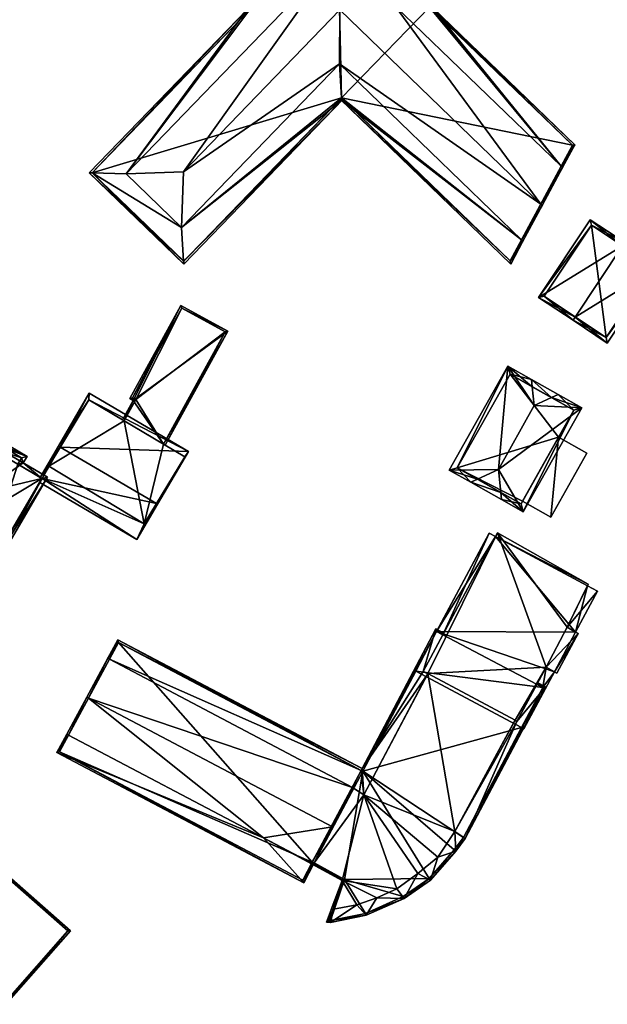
# Model space of a CAD drawing. Header units: inches. Extents: x 2523744 to 2528136, y 1148995 to 1152010.
# Tile 236 of 256: x 2527786 to 2527861, y 1151530 to 1151656. Entities that reach past the tile are written whole.
import ezdxf

# ---------------------------------------------------------------- set-up
doc = ezdxf.new("R2010")
doc.units = ezdxf.units.IN
doc.header["$MEASUREMENT"] = 0
doc.layers.add('Gebaeude Einzelhaus', color=10, linetype='Continuous')

msp = doc.modelspace()

# ---------------------------------------------------------------- meshes
at = {"layer": 'Gebaeude Einzelhaus'}
mesh = msp.add_polyface(dxfattribs=at)
corners = [(2527795.667, 1151636.04, 387.243), (2527795.296, 1151636.05, 387.009), (2527807.349, 1151624.408, 387.009), (2527807.326, 1151624.777, 387.242), (2527807.059, 1151629.093, 389.971), (2527799.989, 1151635.923, 389.971), (2527815.773, 1151656.886, 387.223), (2527826.951, 1151668.818, 387.009), (2527815.419, 1151656.88, 387.009), (2527826.974, 1151668.449, 387.243), (2527815.758, 1151656.871, 387.223), (2527827.241, 1151664.133, 389.971), (2527827.645, 1151645.417, 387.009), (2527827.465, 1151645.591, 387.223), (2527827.448, 1151645.607, 387.243), (2527827.18, 1151649.922, 389.971), (2527838.65, 1151657.169, 387.223), (2527839.004, 1151657.175, 387.009), (2527838.778, 1151657.181, 387.152), (2527838.634, 1151657.185, 387.242), (2527838.83, 1151656.995, 387.009), (2527834.311, 1151657.304, 389.971), (2527838.998, 1151657.181, 387.009), (2527807.296, 1151636.189, 391.868), (2527827.228, 1151656.821, 391.868), (2527826.958, 1151668.464, 387.224), (2527795.65, 1151636.056, 387.223), (2527807.343, 1151624.761, 387.222), (2527827.45, 1151645.575, 387.223), (2527838.65, 1151657.169, 371.958), (2527826.958, 1151668.464, 371.958), (2527795.65, 1151636.056, 371.958), (2527807.343, 1151624.761, 371.958), (2527827.465, 1151645.591, 371.958)]
mesh.append_faces([[corners[k] for k in face] for face in [(9, 25, 7), (19, 22, 18), (18, 22, 17), (19, 9, 22), (16, 18, 17), (16, 19, 18), (7, 22, 9), (17, 20, 16), (12, 28, 13), (12, 27, 28), (12, 2, 27), (27, 2, 3), (0, 3, 1), (26, 0, 1), (1, 8, 26), (26, 8, 10), (8, 7, 6), (6, 7, 25), (3, 2, 1), (4, 23, 5), (24, 11, 23), (23, 11, 5), (21, 11, 24), (23, 15, 24), (23, 4, 15), (22, 18, 17), (9, 22, 7), (22, 19, 18), (19, 22, 9), (9, 21, 19), (9, 11, 21), (20, 17, 16), (16, 18, 19), (16, 17, 18), (12, 3, 2), (15, 4, 14), (14, 4, 13), (13, 4, 12), (12, 4, 3), (10, 11, 6), (6, 11, 9), (10, 5, 11), (10, 8, 5), (5, 8, 0), (0, 8, 1), (7, 6, 9), (6, 7, 8), (0, 4, 5), (0, 3, 4), (0, 2, 3), (0, 1, 2)]], dxfattribs={"color": 13})
mesh.append_faces([[corners[k] for k in face] for face in [(30, 33, 31), (31, 33, 32), (30, 29, 33), (28, 33, 13), (28, 32, 33), (28, 27, 32), (27, 3, 32), (3, 31, 32), (3, 0, 31), (0, 26, 31), (30, 6, 25), (31, 10, 30), (30, 10, 6), (31, 26, 10), (30, 25, 9), (19, 30, 9), (19, 29, 30), (16, 29, 19)]], dxfattribs={"color": 41})
mesh = msp.add_polyface(dxfattribs=at)
corners = [(2527850.395, 1151627.495, 389.971), (2527827.291, 1151645.411, 387.009), (2527849.021, 1151624.419, 387.008), (2527827.45, 1151645.575, 387.223), (2527850.581, 1151627.316, 389.971), (2527827.448, 1151645.607, 387.243), (2527827.18, 1151649.922, 389.971), (2527815.758, 1151656.871, 387.223), (2527815.419, 1151656.88, 387.009), (2527815.599, 1151656.706, 387.009), (2527853.041, 1151631.885, 391.868), (2527852.855, 1151632.065, 391.868), (2527827.228, 1151656.821, 391.868), (2527855.635, 1151636.703, 389.971), (2527855.449, 1151636.883, 389.971), (2527834.311, 1151657.304, 389.971), (2527838.634, 1151657.185, 387.242), (2527857.196, 1151639.601, 387.008), (2527839.004, 1151657.175, 387.009), (2527838.778, 1151657.181, 387.152), (2527848.958, 1151624.828, 387.242), (2527856.886, 1151639.553, 387.242), (2527815.773, 1151656.886, 387.223), (2527856.886, 1151639.553, 371.958), (2527848.958, 1151624.828, 371.958), (2527838.65, 1151657.169, 387.223), (2527838.65, 1151657.169, 371.958), (2527827.465, 1151645.591, 387.223), (2527827.465, 1151645.591, 371.958)]
mesh.append_faces([[corners[k] for k in face] for face in [(22, 7, 8), (18, 17, 19), (17, 21, 19), (19, 21, 16), (17, 13, 21), (21, 13, 14), (14, 13, 11), (11, 13, 10), (20, 0, 4), (4, 0, 10), (10, 0, 11), (5, 20, 3), (3, 20, 1), (1, 20, 2), (2, 20, 4), (9, 8, 7), (16, 14, 19), (19, 14, 18), (18, 14, 17), (17, 14, 13), (16, 15, 14), (11, 15, 12), (11, 14, 15), (10, 13, 11), (11, 13, 14), (0, 11, 6), (6, 11, 12), (0, 10, 11), (0, 4, 10), (7, 8, 9), (3, 0, 5), (5, 0, 6), (0, 2, 4), (3, 1, 0), (0, 1, 2)]], dxfattribs={"color": 13})
mesh.append_faces([[corners[k] for k in face] for face in [(23, 28, 26), (23, 24, 28), (24, 27, 28), (24, 20, 27), (27, 20, 5), (25, 23, 26), (25, 21, 23), (25, 16, 21), (0, 14, 11), (0, 20, 14), (14, 20, 21), (21, 20, 23), (23, 20, 24)]], dxfattribs={"color": 41})
mesh = msp.add_polyface(dxfattribs=at)
corners = [(2527863.289, 1151626.722, 384.952), (2527863.566, 1151627.139, 384.952), (2527859.163, 1151630.069, 381.396), (2527852.575, 1151620.169, 381.396), (2527857.256, 1151617.655, 384.952), (2527856.979, 1151617.239, 384.952), (2527867.916, 1151624.244, 381.515), (2527861.329, 1151614.344, 381.515), (2527853.269, 1151620.308, 381.733), (2527859.301, 1151629.375, 381.732), (2527861.19, 1151615.038, 381.844), (2527867.223, 1151624.105, 381.844), (2527867.223, 1151624.105, 371.433), (2527859.301, 1151629.375, 371.433), (2527853.269, 1151620.308, 371.433), (2527861.19, 1151615.038, 371.433)]
mesh.append_faces([[corners[k] for k in face] for face in [(0, 9, 1), (11, 0, 1), (1, 9, 2), (6, 10, 11), (6, 11, 1), (7, 10, 6), (4, 10, 5), (8, 4, 5), (5, 10, 7), (9, 8, 3), (2, 9, 3), (3, 8, 5), (7, 4, 5), (7, 6, 4), (4, 6, 0), (0, 6, 1), (0, 3, 4), (4, 3, 5), (0, 2, 3), (0, 1, 2)]], dxfattribs={"color": 13})
mesh.append_faces([[corners[k] for k in face] for face in [(13, 15, 14), (12, 15, 13), (11, 15, 12), (10, 15, 11), (4, 15, 10), (14, 15, 8), (8, 15, 4), (13, 14, 9), (9, 14, 8), (12, 13, 9), (0, 12, 9), (11, 12, 0)]], dxfattribs={"color": 41})
mesh = msp.add_polyface(dxfattribs=at)
corners = [(2527800.893, 1151607.028, 378.7), (2527812.954, 1151615.854, 378.7), (2527806.98, 1151619.138, 378.7), (2527804.761, 1151601.471, 378.7), (2527804.976, 1151601.344, 378.7), (2527800.454, 1151607.269, 378.7), (2527799.753, 1151604.435, 378.7), (2527799.537, 1151604.563, 378.7), (2527800.794, 1151607.368, 378.7), (2527807.079, 1151618.799, 378.7), (2527812.615, 1151615.755, 378.7), (2527801.233, 1151607.126, 378.7), (2527807.079, 1151618.799, 372.698), (2527812.615, 1151615.755, 372.698), (2527800.794, 1151607.368, 372.698), (2527801.233, 1151607.126, 372.698), (2527799.753, 1151604.435, 372.698), (2527804.761, 1151601.471, 372.698)]
mesh.append_faces([[corners[k] for k in face] for face in [(0, 6, 7), (0, 11, 6), (0, 8, 11), (10, 4, 3), (9, 1, 10), (10, 1, 4), (8, 2, 9), (9, 2, 1), (0, 5, 8), (8, 5, 2), (3, 0, 6), (6, 0, 7), (0, 2, 5), (4, 1, 3), (3, 1, 0), (0, 1, 2)]], dxfattribs={"color": 13})
mesh.append_faces([[corners[k] for k in face] for face in [(13, 15, 12), (12, 15, 14), (13, 17, 15), (15, 17, 16), (13, 10, 17), (17, 10, 3), (6, 11, 16), (16, 11, 15), (11, 8, 15), (15, 8, 14), (8, 9, 14), (14, 9, 12), (9, 10, 12), (12, 10, 13)]], dxfattribs={"color": 41})
mesh = msp.add_polyface(dxfattribs=at)
corners = [(2527854.22, 1151607.397, 385.675), (2527851.674, 1151609.69, 385.207), (2527851.772, 1151608.775, 385.674), (2527855.054, 1151607.788, 385.207), (2527852.03, 1151606.369, 386.905), (2527847.449, 1151598.229, 386.905), (2527848.646, 1151611.394, 382.165), (2527841.191, 1151598.148, 382.165), (2527844.792, 1151596.982, 385.413), (2527843.958, 1151596.59, 384.945), (2527847.761, 1151595.31, 385.412), (2527847.859, 1151594.395, 384.944), (2527850.625, 1151592.838, 382.165), (2527858.081, 1151606.084, 382.165), (2527850.339, 1151593.859, 382.822), (2527857.06, 1151605.798, 382.821), (2527848.933, 1151610.373, 382.823), (2527842.213, 1151598.434, 382.822), (2527848.933, 1151610.373, 371.631), (2527857.06, 1151605.798, 371.631), (2527842.213, 1151598.434, 371.631), (2527850.339, 1151593.859, 371.63), (2527855.118, 1151602.348, 378.965), (2527850.525, 1151594.189, 378.965), (2527850.525, 1151594.189, 371.63), (2527855.118, 1151602.348, 371.63)]
mesh.append_faces([[corners[k] for k in face] for face in [(9, 10, 11), (9, 8, 10), (6, 17, 7), (7, 17, 9), (9, 17, 8), (1, 16, 6), (6, 16, 17), (1, 2, 16), (13, 15, 3), (3, 15, 0), (14, 11, 10), (13, 12, 15), (15, 12, 14), (14, 12, 11), (2, 1, 0), (0, 1, 3), (5, 13, 4), (4, 13, 0), (0, 13, 3), (10, 12, 5), (5, 12, 13), (10, 11, 12), (8, 10, 5), (8, 9, 10), (10, 9, 11), (5, 7, 8), (8, 7, 9), (1, 6, 2), (2, 6, 4), (4, 6, 5), (5, 6, 7), (0, 2, 4), (3, 1, 0), (0, 1, 2)]], dxfattribs={"color": 13})
mesh.append_faces([[corners[k] for k in face] for face in [(25, 18, 19), (24, 20, 25), (25, 20, 18), (24, 21, 20), (19, 22, 25), (23, 21, 24), (22, 14, 23), (23, 14, 21), (19, 15, 22), (22, 15, 14), (8, 17, 10), (10, 17, 14), (14, 17, 21), (21, 17, 20), (17, 18, 20), (17, 16, 18), (0, 15, 2), (2, 15, 16), (16, 15, 18), (18, 15, 19)]], dxfattribs={"color": 41})
mesh = msp.add_polyface(dxfattribs=at)
corners = [(2527791.598, 1151601.049, 383.737), (2527789.034, 1151597.223, 380.9), (2527789.28, 1151597.079, 380.9), (2527791.356, 1151601.191, 383.737), (2527801.381, 1151589.313, 380.537), (2527788.983, 1151596.571, 380.537), (2527803.863, 1151593.87, 383.737), (2527804.001, 1151593.789, 383.737), (2527795.305, 1151607.936, 379.115), (2527807.95, 1151600.535, 379.115), (2527802.3, 1151591.3, 381.881), (2527790.15, 1151598.65, 382.008), (2527807.5, 1151599.85, 379.599), (2527795.25, 1151607.1, 379.558), (2527802.3, 1151591.3, 372.697), (2527807.5, 1151599.85, 372.697), (2527799.753, 1151604.435, 378.7), (2527795.25, 1151607.1, 372.698), (2527804.761, 1151601.471, 378.7), (2527804.761, 1151601.471, 372.698), (2527799.753, 1151604.435, 372.698), (2527790.15, 1151598.65, 372.698)]
mesh.append_faces([[corners[k] for k in face] for face in [(12, 13, 9), (9, 13, 8), (8, 13, 3), (3, 13, 0), (6, 12, 7), (7, 12, 9), (2, 4, 5), (2, 10, 4), (3, 11, 1), (1, 11, 2), (2, 11, 10), (3, 0, 11), (6, 7, 10), (10, 7, 4), (9, 6, 7), (9, 0, 6), (9, 8, 0), (0, 8, 3), (6, 4, 7), (0, 2, 6), (6, 2, 4), (4, 2, 5), (3, 1, 0), (0, 1, 2)]], dxfattribs={"color": 13})
mesh.append_faces([[corners[k] for k in face] for face in [(14, 19, 15), (14, 20, 19), (14, 21, 20), (20, 21, 17), (10, 21, 14), (10, 11, 21), (0, 13, 11), (11, 13, 21), (21, 13, 17), (17, 16, 20), (18, 15, 19), (16, 12, 18), (18, 12, 15), (17, 13, 16), (16, 13, 12), (12, 14, 15), (6, 10, 12), (12, 10, 14)]], dxfattribs={"color": 41})
mesh = msp.add_polyface(dxfattribs=at)
corners = [(2527789.259, 1151597.091, 387.228), (2527789.964, 1151597.258, 386.913), (2527786.883, 1151599.063, 386.913), (2527782.278, 1151601.758, 386.913), (2527787.365, 1151599.888, 386.312), (2527781.471, 1151595.246, 390.705), (2527782.76, 1151602.583, 386.312), (2527779.286, 1151602.929, 387.228), (2527779.088, 1151603.625, 386.913), (2527771.138, 1151589.013, 387.228), (2527778.909, 1151590.868, 390.705), (2527770.435, 1151588.845, 386.913), (2527781.114, 1151583.173, 387.227), (2527781.313, 1151582.478, 386.913), (2527782.939, 1151601.899, 386.627), (2527782.456, 1151601.074, 387.228), (2527786.681, 1151599.709, 386.626), (2527786.199, 1151598.884, 387.228), (2527779.266, 1151602.941, 387.214), (2527771.119, 1151589.024, 387.214), (2527781.134, 1151583.161, 387.213), (2527789.28, 1151597.079, 387.213), (2527782.025, 1151601.326, 372.698), (2527782.456, 1151601.074, 372.698), (2527779.266, 1151602.941, 372.698), (2527771.119, 1151589.024, 372.698), (2527781.134, 1151583.161, 372.697), (2527789.28, 1151597.079, 372.698), (2527789.28, 1151597.079, 380.9), (2527786.199, 1151598.884, 372.698), (2527786.681, 1151599.709, 372.698), (2527782.939, 1151601.899, 372.698)]
mesh.append_faces([[corners[k] for k in face] for face in [(0, 1, 21), (13, 21, 1), (12, 20, 13), (13, 20, 21), (19, 9, 11), (11, 12, 13), (11, 9, 12), (8, 7, 18), (8, 18, 11), (11, 18, 19), (16, 2, 17), (17, 2, 0), (0, 2, 1), (14, 4, 16), (16, 4, 2), (14, 6, 4), (8, 3, 7), (7, 3, 15), (15, 3, 14), (14, 3, 6), (12, 0, 10), (10, 0, 5), (12, 1, 0), (12, 13, 1), (9, 12, 10), (9, 11, 12), (12, 11, 13), (9, 8, 11), (9, 7, 8), (10, 5, 9), (9, 5, 7), (5, 3, 7), (7, 3, 8), (3, 4, 6), (0, 2, 5), (5, 2, 3), (3, 2, 4), (0, 1, 2)]], dxfattribs={"color": 13})
mesh.append_faces([[corners[k] for k in face] for face in [(29, 23, 30), (30, 23, 31), (23, 25, 22), (22, 25, 24), (27, 26, 29), (29, 26, 23), (23, 26, 25), (15, 14, 23), (23, 14, 31), (14, 16, 31), (31, 16, 30), (16, 29, 30), (16, 17, 29), (17, 0, 29), (28, 29, 21), (28, 27, 29), (0, 21, 29), (26, 28, 20), (20, 28, 21), (26, 27, 28), (20, 12, 26), (12, 25, 26), (12, 9, 25), (9, 19, 25), (19, 18, 25), (25, 18, 24), (18, 22, 24), (18, 7, 22), (7, 15, 22), (22, 15, 23)]], dxfattribs={"color": 41})
mesh = msp.add_polyface(dxfattribs=at)
corners = [(2527854.138, 1151592.156, 378.965), (2527858.73, 1151600.314, 378.965), (2527855.118, 1151602.348, 378.965), (2527850.525, 1151594.189, 378.965), (2527855.118, 1151602.348, 371.63), (2527858.73, 1151600.314, 371.63), (2527850.525, 1151594.189, 371.63), (2527854.138, 1151592.156, 371.63)]
mesh.append_faces([[corners[k] for k in face] for face in [(0, 2, 3), (0, 1, 2)]], dxfattribs={"color": 13})
mesh.append_faces([[corners[k] for k in face] for face in [(6, 4, 7), (7, 4, 5), (1, 0, 5), (5, 0, 7), (7, 0, 6), (6, 0, 3), (5, 4, 1), (1, 4, 2)]], dxfattribs={"color": 41})
mesh = msp.add_polyface(dxfattribs=at)
corners = [(2527839.573, 1151577.56, 386.797), (2527836.871, 1151572.543, 386.797), (2527836.914, 1151572.52, 386.797), (2527846.257, 1151590.103, 386.797), (2527840.362, 1151577.144, 386.797), (2527847.06, 1151589.674, 386.797), (2527850.701, 1151565.151, 386.797), (2527853.096, 1151570.426, 386.797), (2527850.398, 1151565.313, 386.797), (2527854.594, 1151572.433, 386.797), (2527853.529, 1151573.02, 386.797), (2527852.341, 1151570.824, 386.797), (2527856.215, 1151578.119, 386.797), (2527857.296, 1151577.487, 386.797), (2527860.088, 1151582.71, 386.797), (2527858.802, 1151583.397, 386.797), (2527857.599, 1151577.31, 389.455), (2527853.529, 1151573.02, 389.455), (2527854.902, 1151572.264, 389.455), (2527856.215, 1151578.119, 389.455), (2527847.317, 1151590.154, 389.455), (2527838.468, 1151572.219, 389.455), (2527849.579, 1151566.257, 389.455), (2527849.784, 1151566.095, 389.455), (2527858.894, 1151583.585, 389.455), (2527837.862, 1151572.468, 389.455), (2527838.437, 1151572.161, 389.455), (2527849.557, 1151566.216, 389.455), (2527836.871, 1151572.543, 371.63), (2527846.257, 1151590.103, 371.63), (2527836.914, 1151572.52, 371.63), (2527850.398, 1151565.313, 371.63), (2527850.701, 1151565.151, 371.63), (2527854.594, 1151572.433, 371.63), (2527857.296, 1151577.487, 371.63), (2527860.088, 1151582.71, 371.63), (2527858.802, 1151583.397, 371.63), (2527847.06, 1151589.674, 371.63), (2527853.096, 1151570.426, 371.63), (2527839.573, 1151577.56, 371.63), (2527847.317, 1151590.154, 371.63), (2527840.362, 1151577.144, 387.52), (2527837.862, 1151572.468, 387.52), (2527838.437, 1151572.161, 387.52), (2527849.784, 1151566.095, 387.52), (2527849.557, 1151566.216, 387.52), (2527852.341, 1151570.824, 387.52), (2527854.902, 1151572.264, 371.63), (2527857.599, 1151577.31, 371.63), (2527858.894, 1151583.585, 371.63)]
mesh.append_faces([[corners[k] for k in face] for face in [(23, 22, 27), (21, 25, 26), (21, 20, 25), (20, 19, 24), (23, 17, 22), (22, 17, 21), (21, 17, 20), (20, 17, 19), (19, 17, 16), (16, 17, 18), (12, 14, 15), (12, 13, 14), (11, 7, 10), (10, 7, 9), (9, 7, 6), (6, 7, 8), (3, 4, 5), (3, 0, 4), (3, 1, 0), (0, 1, 2)]], dxfattribs={"color": 13})
mesh.append_faces([[corners[k] for k in face] for face in [(36, 37, 49), (49, 37, 40), (48, 33, 34), (48, 47, 33), (20, 24, 40), (40, 24, 49), (49, 15, 36), (15, 19, 12), (49, 24, 15), (15, 24, 19), (19, 13, 12), (13, 48, 34), (19, 16, 13), (13, 16, 48), (16, 18, 48), (48, 18, 47), (47, 9, 33), (9, 17, 10), (47, 18, 9), (9, 18, 17), (17, 46, 10), (10, 46, 11), (17, 23, 46), (46, 23, 44), (23, 27, 44), (44, 27, 45), (42, 43, 25), (25, 43, 26), (25, 41, 42), (41, 5, 4), (5, 40, 37), (25, 20, 41), (41, 20, 5), (5, 20, 40), (34, 36, 35), (34, 37, 36), (33, 39, 34), (34, 39, 37), (37, 39, 29), (29, 39, 28), (28, 39, 30), (33, 38, 39), (33, 32, 38), (38, 32, 31), (29, 5, 37), (29, 3, 5), (14, 35, 15), (15, 35, 36), (35, 14, 34), (34, 14, 13), (32, 33, 6), (6, 33, 9), (32, 6, 31), (31, 6, 8), (2, 1, 30), (30, 1, 28), (1, 3, 28), (28, 3, 29)]], dxfattribs={"color": 41})
mesh = msp.add_polyface(dxfattribs=at)
corners = [(2527817.503, 1151551.259, 389.771), (2527826.3, 1151552.684, 391.905), (2527795.196, 1151569.094, 391.905), (2527817.521, 1151551.249, 389.771), (2527823.644, 1151548.019, 389.771), (2527823.946, 1151548.066, 389.844), (2527792.644, 1151564.376, 389.771), (2527794.975, 1151569.211, 391.905), (2527792.421, 1151564.493, 389.771), (2527823.863, 1151547.903, 389.771), (2527828.854, 1151557.695, 389.771), (2527797.872, 1151574.041, 389.771), (2527797.65, 1151574.158, 389.771), (2527822.644, 1151545.511, 387.52), (2527823.614, 1151547.961, 389.716), (2527791.145, 1151562.131, 387.52), (2527829.959, 1151559.863, 387.73), (2527830.073, 1151560.086, 387.52), (2527798.928, 1151576.518, 387.52), (2527791.485, 1151562.234, 387.729), (2527822.537, 1151545.851, 387.73), (2527823.728, 1151548.184, 389.845), (2527799.03, 1151576.181, 387.73), (2527827.77, 1151545.951, 387.52), (2527827.845, 1151545.963, 387.52), (2527823.946, 1151548.066, 387.52), (2527826.744, 1151543.652, 387.52), (2527826.43, 1151542.189, 387.52), (2527823.693, 1151547.993, 387.52), (2527823.779, 1151548.156, 387.52), (2527825.534, 1151540.518, 387.52), (2527826.06, 1151540.486, 387.52), (2527829.423, 1151542.721, 387.52), (2527830.591, 1151541.403, 387.52), (2527831.959, 1151543.631, 387.52), (2527835.419, 1151543.555, 387.52), (2527837.184, 1151546.723, 387.52), (2527838.794, 1151545.88, 387.52), (2527834.515, 1151544.779, 387.52), (2527839.73, 1151548.803, 387.52), (2527842.026, 1151549.59, 387.52), (2527841.893, 1151552.06, 387.52), (2527843.221, 1151551.173, 387.52), (2527849.784, 1151566.095, 387.52), (2527853.434, 1151570.53, 387.52), (2527852.341, 1151570.824, 387.52), (2527852.46, 1151571.044, 387.52), (2527849.557, 1151566.216, 387.52), (2527840.362, 1151577.144, 387.52), (2527840.48, 1151577.365, 387.52), (2527839.469, 1151577.898, 387.52), (2527837.862, 1151572.468, 387.52), (2527829.959, 1151559.863, 387.52), (2527829.956, 1151559.865, 387.52), (2527830.298, 1151556.733, 387.52), (2527838.437, 1151572.161, 387.52), (2527828.854, 1151557.695, 387.52), (2527825.889, 1151540.747, 387.52), (2527826.044, 1151540.738, 387.52), (2527830.515, 1151541.643, 387.52), (2527835.295, 1151543.774, 387.52), (2527838.626, 1151546.068, 387.52), (2527841.83, 1151549.746, 387.52), (2527843.01, 1151551.31, 387.52), (2527853.096, 1151570.426, 387.52), (2527830.177, 1151559.748, 387.52), (2527839.573, 1151577.56, 387.52), (2527826.43, 1151542.189, 389.771), (2527827.535, 1151545.846, 389.771), (2527826.139, 1151542.137, 389.771), (2527829.423, 1151542.721, 389.771), (2527831.959, 1151543.631, 389.771), (2527834.515, 1151544.779, 389.771), (2527830.298, 1151556.733, 389.771), (2527823.946, 1151548.066, 389.771), (2527823.614, 1151547.961, 389.771), (2527837.184, 1151546.723, 389.771), (2527839.73, 1151548.803, 389.771), (2527841.893, 1151552.06, 389.771), (2527838.468, 1151572.219, 389.771), (2527849.579, 1151566.257, 389.771), (2527823.728, 1151548.184, 389.771), (2527827.845, 1151545.963, 389.771), (2527829.959, 1151559.863, 371.63), (2527829.956, 1151559.865, 371.63), (2527799.03, 1151576.181, 371.631), (2527791.485, 1151562.234, 371.63), (2527822.537, 1151545.851, 371.63), (2527823.728, 1151548.184, 371.63), (2527823.946, 1151548.066, 371.63), (2527827.845, 1151545.963, 371.63), (2527825.889, 1151540.747, 371.63), (2527826.044, 1151540.738, 371.63), (2527830.515, 1151541.643, 371.63), (2527835.295, 1151543.774, 371.63), (2527838.626, 1151546.068, 371.63), (2527841.83, 1151549.746, 371.63), (2527843.01, 1151551.31, 371.63), (2527850.398, 1151565.313, 386.797), (2527850.398, 1151565.313, 371.63), (2527853.096, 1151570.426, 386.797), (2527852.341, 1151570.824, 386.797), (2527839.573, 1151577.56, 386.797), (2527840.362, 1151577.144, 386.797), (2527836.914, 1151572.52, 386.797), (2527830.177, 1151559.748, 371.63), (2527836.914, 1151572.52, 371.63), (2527839.573, 1151577.56, 371.63), (2527853.096, 1151570.426, 371.63), (2527849.557, 1151566.216, 389.455), (2527849.579, 1151566.257, 389.455), (2527838.468, 1151572.219, 389.455), (2527838.437, 1151572.161, 389.455)]
mesh.append_faces([[corners[k] for k in face] for face in [(68, 67, 69), (68, 82, 67), (4, 74, 75), (75, 74, 68), (68, 74, 82), (4, 81, 74), (75, 4, 3), (75, 74, 4), (4, 74, 81), (74, 73, 10), (73, 78, 79), (79, 78, 80), (73, 77, 78), (73, 76, 77), (73, 72, 76), (75, 68, 74), (74, 68, 73), (73, 68, 72), (72, 68, 71), (71, 68, 70), (70, 68, 67), (67, 68, 69), (66, 49, 48), (66, 50, 49), (66, 17, 50), (17, 52, 53), (66, 65, 17), (17, 65, 52), (25, 28, 29), (25, 23, 28), (42, 64, 44), (44, 64, 46), (46, 64, 45), (40, 63, 42), (42, 63, 64), (40, 62, 63), (35, 61, 37), (37, 61, 40), (40, 61, 62), (35, 60, 61), (33, 59, 35), (35, 59, 60), (31, 58, 33), (33, 58, 59), (30, 57, 31), (31, 57, 58), (26, 27, 30), (30, 27, 57), (25, 24, 23), (23, 24, 26), (26, 24, 27), (54, 52, 56), (51, 17, 55), (55, 17, 54), (54, 17, 52), (52, 17, 53), (48, 50, 51), (51, 50, 17), (48, 49, 50), (41, 43, 47), (43, 44, 45), (45, 44, 46), (41, 42, 43), (43, 42, 44), (39, 40, 41), (41, 40, 42), (36, 37, 39), (39, 37, 40), (34, 35, 38), (38, 35, 36), (36, 35, 37), (32, 33, 34), (34, 33, 35), (27, 31, 32), (32, 31, 33), (27, 30, 31), (27, 26, 30), (23, 25, 28), (28, 25, 29), (27, 24, 26), (26, 24, 23), (23, 24, 25), (22, 17, 16), (22, 18, 17), (22, 12, 18), (22, 11, 12), (9, 4, 5), (5, 4, 21), (4, 9, 14), (14, 9, 20), (20, 9, 13), (8, 19, 15), (15, 19, 13), (13, 19, 20), (8, 6, 19), (2, 12, 11), (2, 7, 12), (7, 6, 8), (7, 2, 6), (16, 11, 10), (16, 18, 11), (11, 18, 12), (16, 17, 18), (14, 9, 4), (14, 13, 9), (15, 6, 8), (13, 0, 15), (15, 0, 6), (14, 3, 13), (13, 3, 0), (2, 12, 7), (2, 11, 12), (2, 10, 11), (2, 1, 10), (5, 4, 9), (6, 7, 8), (0, 2, 6), (6, 2, 7), (5, 1, 4), (4, 1, 3), (3, 1, 0), (0, 1, 2)]], dxfattribs={"color": 13})
mesh.append_faces([[corners[k] for k in face] for face in [(75, 3, 14), (10, 73, 56), (56, 73, 54), (112, 79, 111), (112, 73, 79), (55, 54, 112), (112, 54, 73), (110, 111, 80), (80, 111, 79), (80, 109, 110), (109, 41, 47), (80, 78, 109), (109, 78, 41), (78, 77, 41), (41, 77, 39), (77, 76, 39), (39, 76, 36), (76, 72, 36), (36, 72, 38), (72, 71, 38), (38, 71, 34), (71, 70, 34), (34, 70, 32), (70, 67, 32), (32, 67, 27), (82, 24, 67), (67, 24, 27), (82, 74, 24), (24, 74, 25), (75, 14, 4), (105, 89, 83), (105, 90, 89), (90, 92, 91), (90, 93, 92), (90, 94, 93), (105, 95, 90), (90, 95, 94), (105, 96, 95), (105, 97, 96), (106, 99, 105), (105, 99, 97), (106, 108, 99), (106, 107, 108), (65, 105, 52), (52, 105, 83), (105, 104, 106), (104, 66, 102), (105, 65, 104), (104, 65, 66), (66, 48, 102), (102, 48, 103), (45, 64, 101), (101, 64, 100), (64, 98, 100), (98, 97, 99), (64, 63, 98), (98, 63, 97), (63, 62, 97), (97, 62, 96), (62, 61, 96), (96, 61, 95), (61, 60, 95), (95, 60, 94), (60, 59, 94), (94, 59, 93), (59, 58, 93), (93, 58, 92), (58, 57, 92), (92, 57, 91), (27, 91, 57), (27, 90, 91), (27, 24, 90), (25, 90, 24), (25, 89, 90), (83, 88, 84), (84, 88, 85), (85, 88, 86), (86, 88, 87), (83, 89, 88), (1, 5, 74), (10, 1, 74), (16, 56, 52), (16, 10, 56), (25, 88, 89), (74, 81, 25), (25, 81, 88), (74, 5, 81), (81, 5, 21), (20, 81, 21), (20, 88, 81), (20, 87, 88), (14, 21, 4), (14, 20, 21), (20, 19, 87), (87, 19, 86), (11, 6, 2), (19, 85, 86), (11, 22, 6), (6, 22, 19), (19, 22, 85), (52, 22, 16), (52, 85, 22), (52, 84, 85), (52, 83, 84)]], dxfattribs={"color": 41})
mesh = msp.add_polyface(dxfattribs=at)
corners = [(2527765.662, 1151563.395, 395.612), (2527757.419, 1151554.026, 395.612), (2527784.675, 1151530.047, 395.612), (2527792.918, 1151539.416, 395.612), (2527792.565, 1151539.393, 395.612), (2527765.685, 1151563.042, 395.612), (2527784.652, 1151530.4, 395.612), (2527762.944, 1151559.927, 395.612), (2527757.772, 1151554.049, 395.612), (2527792.565, 1151539.393, 373.154), (2527765.685, 1151563.042, 373.154), (2527765.685, 1151563.042, 393.82), (2527757.772, 1151554.049, 373.154), (2527784.652, 1151530.4, 373.154)]
mesh.append_faces([[corners[k] for k in face] for face in [(7, 0, 5), (6, 1, 8), (8, 1, 7), (7, 1, 0), (4, 2, 6), (6, 2, 1), (3, 4, 5), (3, 5, 0), (4, 3, 2), (0, 2, 3), (0, 1, 2)]], dxfattribs={"color": 13})
mesh.append_faces([[corners[k] for k in face] for face in [(10, 13, 12), (9, 13, 10), (4, 6, 9), (9, 6, 13), (6, 8, 13), (13, 8, 12), (11, 7, 5), (11, 12, 7), (7, 12, 8), (11, 10, 12), (9, 11, 4), (4, 11, 5), (9, 10, 11)]], dxfattribs={"color": 41})

doc.saveas('drawing.dxf')
